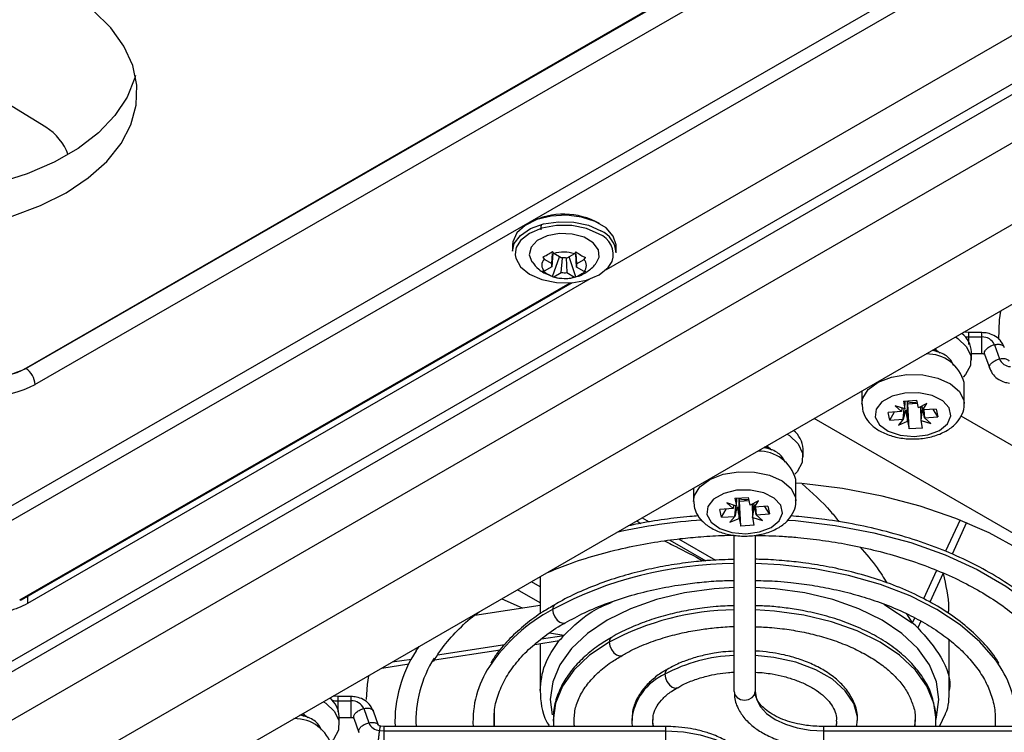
# Model space of a CAD drawing. Header units: millimetres. Extents: x -203 to 471, y -207 to 525.
# Tile 27 of 106: x 365 to 403, y -188 to -161. Entities that reach past the tile are written whole.
import ezdxf

# ---------------------------------------------------------------- set-up
doc = ezdxf.new("R2010")
doc.units = ezdxf.units.MM

msp = doc.modelspace()

# ---------------------------------------------------------------- linework, layer by layer
at = {"color": 7, "linetype": 'Continuous', "lineweight": 25}
for p, q in [((440.132, -142.469), (362.066, -187.536)), ((362.069, -187.13), (439.782, -142.267)), ((363.923, -180.118), (428.16, -143.108)), ((441.727, -143.39), (360.471, -190.298)), ((364.226, -180.504), (428.463, -143.494)), ((365.696, -174.183), (418.717, -143.635)), ((365.716, -174.165), (418.687, -143.586)), ((366.042, -174.8), (419.064, -144.251)), ((444.425, -144.947), (363.077, -191.909)), ((367.63, -192.324), (445.174, -147.558)), ((410.103, -157.549), (387.809, -170.419)), ((366.459, -164.979), (356.222, -158.774)), ((384.246, -169.469), (384.243, -169.711)), ((388.192, -169.772), (388.196, -169.529)), ((385.737, -170.18), (385.773, -169.803)), ((385.781, -169.804), (385.737, -170.307)), ((385.764, -170.68), (386.034, -169.93)), ((386.102, -169.97), (385.816, -169.799)), ((386.102, -170.525), (386.148, -169.978)), ((386.287, -169.967), (386.318, -170.527)), ((386.604, -169.807), (386.318, -169.972)), ((386.657, -170.689), (386.402, -169.924)), ((386.682, -170.317), (386.654, -169.812)), ((386.659, -169.812), (386.682, -170.19)), ((385.452, -170.01), (385.737, -170.18)), ((385.737, -170.307), (385.452, -170.472)), ((386.682, -170.19), (386.968, -170.025)), ((386.968, -170.487), (386.682, -170.317)), ((385.437, -170.536), (385.751, -170.666)), ((385.816, -170.69), (386.102, -170.525)), ((386.318, -170.527), (386.603, -170.697)), ((365.459, -183.006), (386.439, -170.918)), ((365.523, -183.013), (386.527, -170.912)), ((387.205, -170.768), (365.762, -183.147)), ((401.637, -172.816), (401.451, -172.799)), ((402.133, -172.817), (401.637, -172.817)), ((401.637, -172.983), (402.133, -172.983)), ((402.613, -173.278), (402.804, -173.821)), ((400.524, -173.583), (400.353, -173.433)), ((401.733, -173.862), (401.733, -173.548)), ((401.733, -173.612), (402.133, -173.612)), ((402.239, -173.64), (402.43, -174.183)), ((365.696, -174.177), (365.696, -174.183)), ((401.458, -175.536), (401.458, -174.72)), ((397.558, -175.047), (397.558, -175.536)), ((397.57, -175.552), (397.58, -175.741)), ((399.202, -175.726), (398.826, -175.609)), ((398.826, -175.609), (399.067, -175.826)), ((399.14, -175.433), (399.651, -175.397)), ((399.14, -175.433), (399.202, -175.726)), ((399.202, -175.726), (399.206, -175.456)), ((399.312, -175.535), (399.293, -175.448)), ((399.312, -175.535), (399.675, -175.51)), ((399.365, -176.492), (399.312, -175.535)), ((399.714, -175.69), (399.651, -175.397)), ((400.03, -175.525), (399.714, -175.69)), ((399.886, -175.768), (400.03, -175.525)), ((399.067, -175.826), (398.559, -175.862)), ((398.621, -176.157), (398.559, -175.862)), ((398.621, -176.157), (398.803, -175.844)), ((399.13, -176.121), (399.171, -175.716)), ((399.814, -176.163), (399.807, -175.641)), ((400.395, -175.732), (399.886, -175.768)), ((399.918, -175.766), (399.949, -176.063)), ((400.457, -176.027), (400.275, -175.741)), ((400.395, -175.732), (400.457, -176.027)), ((401.333, -175.996), (414.908, -183.833)), ((413.083, -186.103), (395.745, -176.094)), ((398.621, -176.157), (399.13, -176.121)), ((399.13, -176.121), (398.949, -176.348)), ((398.949, -176.348), (399.302, -176.199)), ((399.302, -176.199), (399.365, -176.492)), ((399.876, -176.456), (399.814, -176.163)), ((399.814, -176.163), (400.19, -176.279)), ((399.949, -176.063), (400.457, -176.027)), ((400.19, -176.279), (399.949, -176.063)), ((399.876, -176.456), (399.365, -176.492)), ((393.936, -177.138), (394.072, -177.249)), ((395.316, -177.567), (395.316, -177.252)), ((395.041, -179.241), (395.041, -178.424)), ((391.141, -178.751), (391.141, -179.241)), ((391.153, -179.257), (391.163, -179.446)), ((392.785, -179.431), (392.409, -179.314)), ((392.409, -179.314), (392.65, -179.53)), ((392.723, -179.137), (393.234, -179.101)), ((392.723, -179.137), (392.785, -179.431)), ((392.785, -179.431), (392.789, -179.161)), ((392.895, -179.24), (392.876, -179.152)), ((392.895, -179.24), (393.258, -179.214)), ((392.948, -180.197), (392.895, -179.24)), ((393.297, -179.395), (393.234, -179.101)), ((393.613, -179.229), (393.297, -179.395)), ((393.397, -179.867), (393.39, -179.345)), ((393.469, -179.472), (393.613, -179.229)), ((392.65, -179.53), (392.142, -179.566)), ((392.204, -179.861), (392.142, -179.566)), ((392.204, -179.861), (392.386, -179.549)), ((392.713, -179.825), (392.754, -179.421)), ((393.978, -179.437), (393.469, -179.472)), ((393.501, -179.47), (393.532, -179.768)), ((393.532, -179.768), (394.04, -179.732)), ((394.04, -179.732), (393.858, -179.445)), ((393.978, -179.437), (394.04, -179.732)), ((388.977, -180), (389.134, -180.091)), ((389.18, -179.883), (389.451, -180.039)), ((392.204, -179.861), (392.713, -179.825)), ((392.713, -179.825), (392.532, -180.052)), ((392.532, -180.052), (392.885, -179.903)), ((392.885, -179.903), (392.948, -180.197)), ((393.459, -180.161), (393.397, -179.867)), ((393.397, -179.867), (393.773, -179.984)), ((393.773, -179.984), (393.532, -179.768)), ((401.303, -179.963), (400.75, -181.154)), ((401.552, -180.065), (400.995, -181.265)), ((393.459, -180.161), (392.948, -180.197)), ((390.241, -180.73), (391.608, -181.519)), ((390.569, -180.685), (391.974, -181.496)), ((392.691, -186.508), (392.691, -180.54)), ((393.491, -180.542), (393.491, -186.508)), ((400.409, -181.888), (399.909, -182.966)), ((400.659, -181.99), (400.146, -183.094)), ((385.294, -182.511), (384.961, -182.319)), ((385.294, -182.127), (385.294, -183.546)), ((385.294, -183.123), (384.431, -182.625)), ((365.758, -182.877), (365.762, -183.147)), ((383.832, -182.97), (384.615, -183.312)), ((382.805, -183.592), (385.294, -183.207)), ((398.392, -183.17), (399.48, -183.889)), ((399.257, -183.54), (399.48, -183.889)), ((399.572, -183.693), (399.48, -183.889)), ((399.809, -183.821), (399.692, -184.073)), ((385.094, -184.709), (386.026, -184.565)), ((385.345, -184.499), (386.196, -184.367)), ((386.196, -184.367), (385.651, -184.275)), ((400.888, -186.469), (400.888, -184.536)), ((380.57, -184.959), (380.681, -184.789)), ((381.27, -185.301), (383.775, -184.913)), ((381.39, -185.111), (383.946, -184.715)), ((385.294, -184.678), (385.294, -186.469)), ((379.662, -185.378), (380.388, -185.266)), ((379.256, -185.612), (380.29, -185.452)), ((377.595, -186.695), (377.41, -186.678)), ((378.091, -186.696), (377.595, -186.696)), ((377.595, -186.862), (378.091, -186.862)), ((378.572, -187.157), (378.763, -187.7)), ((379.137, -187.801), (378.946, -187.258)), ((376.429, -187.492), (376.258, -187.343)), ((377.638, -187.772), (377.638, -187.457)), ((377.638, -187.49), (378.091, -187.49)), ((378.197, -187.519), (378.388, -188.062)), ((383.551, -187.84), (383.552, -187.354)), ((385.806, -187.643), (385.805, -187.84)), ((397.367, -187.84), (397.382, -187.605)), ((399.59, -187.496), (399.562, -187.84)), ((399.59, -187.48), (399.58, -187.84)), ((400.373, -187.84), (400.376, -187.563)), ((400.52, -187.84), (400.749, -187.353)), ((379.18, -187.993), (379.341, -188.009)), ((379.342, -187.84), (379.221, -187.828)), ((390.091, -187.84), (379.341, -187.84)), ((379.341, -187.84), (379.341, -188.009)), ((379.341, -188.009), (379.341, -188.64)), ((379.341, -188.009), (390.091, -188.009)), ((390.091, -188.009), (390.091, -187.84)), ((390.091, -188.64), (390.091, -188.009)), ((406.841, -187.84), (396.091, -187.84)), ((396.091, -187.84), (396.091, -188.009)), ((396.091, -188.009), (406.841, -188.009)), ((396.091, -188.009), (396.091, -188.64))]:
    msp.add_line(p, q, dxfattribs=at)
at = {"color": 7, "linetype": 'Continuous', "lineweight": 25, "flags": 128}
for points in [[(367.227, -167.483), (368.074, -166.92), (368.777, -166.291), (369.322, -165.61), (369.699, -164.889), (369.901, -164.142), (369.924, -163.384), (369.767, -162.631), (369.433, -161.895), (368.929, -161.192), (368.264, -160.536), (367.452, -159.939), (366.509, -159.412), (365.452, -158.967)], [(369.868, -163.008), (369.844, -163.101), (369.554, -163.837), (369.091, -164.54), (368.466, -165.196), (367.689, -165.794), (366.777, -166.321), (365.746, -166.767), (364.617, -167.123), (363.413, -167.382), (362.155, -167.54), (360.87, -167.593), (359.581, -167.541), (358.314, -167.383), (357.094, -167.124), (355.945, -166.769), (354.888, -166.323), (353.944, -165.797), (353.132, -165.2), (352.468, -164.543), (351.963, -163.841), (351.63, -163.105), (351.528, -162.728)], [(365.171, -168.373), (366.253, -167.971), (367.227, -167.483)], [(388.196, -169.529), (388.195, -169.475), (388.085, -169.134), (387.81, -168.826), (387.394, -168.577), (386.874, -168.41), (386.295, -168.34), (385.71, -168.373), (385.171, -168.506), (384.724, -168.727), (384.411, -169.017), (384.259, -169.349), (384.246, -169.469)], [(384.243, -169.711), (384.31, -169.422), (384.545, -169.108), (384.93, -168.849), (385.428, -168.67), (385.997, -168.587), (386.585, -168.606), (387.14, -168.725), (387.614, -168.935)], [(387.542, -169.057), (387.068, -168.85), (386.51, -168.738), (385.923, -168.732), (385.365, -168.833), (384.891, -169.031), (384.546, -169.306), (384.382, -169.576)], [(387.444, -170.146), (387.541, -169.944), (387.518, -169.656), (387.32, -169.39), (386.972, -169.182), (386.523, -169.061), (386.032, -169.043), (385.566, -169.13), (385.187, -169.31), (384.948, -169.56), (384.88, -169.845), (384.983, -170.115)], [(384.382, -169.576), (384.365, -169.632), (384.344, -169.856)], [(384.344, -169.856), (384.365, -169.976), (384.546, -170.306), (384.89, -170.588), (385.365, -170.795), (385.923, -170.907), (386.509, -170.913), (387.067, -170.812), (387.542, -170.615), (387.887, -170.339), (388.038, -170.101)], [(402.846, -171.994), (402.795, -172.327), (402.764, -173.082)], [(401.131, -172.984), (401.22, -173.042), (401.551, -173.354), (401.717, -173.706), (401.703, -174.072), (401.512, -174.42), (401.425, -174.514)], [(401.498, -172.973), (401.551, -172.979), (401.637, -172.983)], [(397.558, -175.547), (397.594, -175.321), (397.803, -174.99), (398.179, -174.712), (398.685, -174.516), (399.271, -174.419), (399.881, -174.431), (400.454, -174.552), (400.935, -174.769), (401.276, -175.061), (401.444, -175.4), (401.458, -175.524)], [(398.069, -176.046), (398.229, -176.339), (398.563, -176.579), (399.024, -176.733), (399.55, -176.781), (400.071, -176.716), (400.516, -176.546), (400.824, -176.296), (400.955, -175.997), (400.89, -175.692), (400.639, -175.421), (400.235, -175.22), (399.733, -175.117), (399.2, -175.126), (398.709, -175.246), (398.326, -175.46), (398.102, -175.739), (398.069, -176.046)], [(394.714, -176.688), (394.803, -176.746), (395.134, -177.058), (395.3, -177.411), (395.286, -177.776), (395.095, -178.125), (395.008, -178.219)], [(391.141, -179.252), (391.177, -179.025), (391.386, -178.694), (391.762, -178.417), (392.268, -178.22), (392.854, -178.123), (393.464, -178.136), (394.037, -178.256), (394.518, -178.473), (394.859, -178.765), (395.027, -179.104), (395.041, -179.228)], [(407.513, -186.968), (407.515, -186.924), (407.449, -186.008), (407.209, -185.101), (406.798, -184.214), (406.22, -183.36), (405.483, -182.547), (404.595, -181.786), (403.568, -181.086), (402.414, -180.455), (401.146, -179.902), (399.781, -179.432), (398.335, -179.052), (396.824, -178.766), (395.269, -178.578), (395.041, -178.559)], [(391.652, -179.75), (391.812, -180.044), (392.146, -180.284), (392.607, -180.438), (393.133, -180.486), (393.654, -180.42), (394.099, -180.251), (394.407, -180), (394.538, -179.702), (394.473, -179.396), (394.222, -179.125), (393.818, -178.925), (393.316, -178.822), (392.783, -178.831), (392.292, -178.95), (391.909, -179.164), (391.685, -179.443), (391.652, -179.75)], [(394.737, -179.965), (395.023, -179.988), (396.542, -180.169), (398.013, -180.45), (399.419, -180.828), (400.738, -181.298), (401.954, -181.853), (403.051, -182.486), (404.012, -183.188), (404.826, -183.95), (405.482, -184.761), (405.627, -184.982)], [(402.83, -185.568), (402.66, -185.315), (402.061, -184.613), (401.308, -183.963), (400.415, -183.375), (399.396, -182.859), (398.27, -182.425), (397.055, -182.079), (395.772, -181.827), (394.443, -181.675), (393.491, -181.628)], [(392.691, -182.54), (391.932, -182.586), (390.802, -182.743), (389.728, -182.999), (388.737, -183.35), (387.853, -183.786), (387.098, -184.296), (386.491, -184.868), (386.046, -185.488), (385.775, -186.141), (385.684, -186.809), (385.752, -187.391)], [(400.383, -187.562), (400.407, -187.478), (400.498, -186.809), (400.407, -186.141), (400.136, -185.488), (399.691, -184.868), (399.084, -184.296), (398.329, -183.786), (397.445, -183.35), (396.454, -182.999), (395.38, -182.743), (394.25, -182.586), (393.491, -182.54)], [(385.855, -183.189), (385.85, -183.192), (385.789, -183.262), (385.767, -183.375)], [(385.767, -183.375), (385.789, -183.512), (385.85, -183.654), (385.942, -183.778), (386.05, -183.865), (386.158, -183.903), (386.25, -183.885), (386.252, -183.883)], [(400.393, -187.567), (400.304, -186.944), (400.036, -186.3), (399.598, -185.689), (398.999, -185.125), (398.255, -184.622), (397.383, -184.192), (396.406, -183.847), (395.348, -183.594), (394.233, -183.439), (393.491, -183.394)], [(387.927, -184.622), (387.183, -185.125), (386.584, -185.689), (386.146, -186.3), (385.878, -186.944), (385.788, -187.603), (385.789, -187.639)], [(388.013, -184.437), (388.01, -184.439), (387.949, -184.51), (387.927, -184.622)], [(387.927, -184.622), (387.949, -184.759), (388.01, -184.901), (388.102, -185.025), (388.21, -185.112), (388.318, -185.15), (388.41, -185.132), (388.416, -185.128)], [(397.396, -187.606), (397.39, -187.473), (397.249, -186.96), (396.927, -186.475), (396.437, -186.039), (395.8, -185.672), (395.045, -185.389), (394.205, -185.202), (393.491, -185.129)], [(390.134, -185.66), (390.13, -185.663), (390.068, -185.733), (390.047, -185.846)], [(378.752, -185.903), (378.7, -186.236), (378.666, -186.809)], [(390.047, -185.846), (390.068, -185.983), (390.13, -186.124), (390.221, -186.248), (390.33, -186.336), (390.438, -186.373), (390.53, -186.355), (390.535, -186.352)], [(392.691, -186.508), (392.721, -186.633), (392.808, -186.739), (392.938, -186.81), (393.091, -186.835), (393.244, -186.81), (393.374, -186.739), (393.461, -186.633), (393.491, -186.508)], [(393.491, -186.508), (393.541, -186.801), (393.689, -187.083), (393.929, -187.342), (394.253, -187.57), (394.647, -187.756), (395.096, -187.895), (395.584, -187.981), (396.091, -188.009)], [(377.037, -186.893), (377.125, -186.951), (377.456, -187.263), (377.622, -187.616), (377.608, -187.982), (377.417, -188.33), (377.331, -188.424)], [(383.542, -187.84), (383.539, -187.791), (383.545, -187.331)], [(389.61, -187.84), (389.608, -187.83), (389.586, -187.574)], [(396.596, -187.632), (396.574, -187.83), (396.572, -187.84)], [(386.601, -187.84), (386.594, -187.758), (386.592, -187.726)], [(390.091, -188.009), (390.754, -188.047), (391.392, -188.159), (391.98, -188.34), (392.495, -188.584), (392.918, -188.882), (393.232, -189.221), (393.426, -189.589), (393.491, -189.972)]]:
    msp.add_lwpolyline(points, dxfattribs=at)
at = {"color": 7, "linetype": 'Continuous', "lineweight": 25}
for centre, radius, start, end in [((365.306, -166.781), 2.139, 20.5051, 57.3855), ((386.197, -171.061), 2.761, 60.4766, 117.7761), ((387.245, -169.838), 0.836, 341.6788, 69.1485), ((387.201, -169.839), 0.994, 3.8903, 65.4302), ((386.196, -171.138), 1.392, 72.9933, 105.857), ((386.202, -170.781), 0.817, 81.8127, 97.0376), ((385.687, -170.241), 0.33, 135.4885, 224.4966), ((385.897, -170.244), 0.172, 158.2734, 201.7117), ((386.523, -170.253), 0.172, 338.2734, 21.7117), ((386.732, -170.256), 0.33, 315.4885, 44.4966), ((386.223, -169.359), 1.392, 252.9933, 285.857), ((386.218, -169.716), 0.817, 261.8127, 277.0376), ((400.788, -173.591), 0.946, 2.5872, 51.9591), ((402.159, -173.478), 0.496, 23.7275, 93.0846), ((400.042, -175.097), 1.466, 14.9165, 91.2822), ((403.247, -173.633), 0.482, 203.0711, 266.8927), ((364.369, -171.684), 2.829, 268.2208, 297.9662), ((364.389, -171.669), 2.827, 268.2494, 298.0099), ((365.274, -174.827), 0.769, 2.0152, 56.7658), ((364.384, -171.676), 3.537, 268.2208, 297.9662), ((399.509, -174.78), 0.701, 252.1295, 282.9389), ((394.371, -177.295), 0.946, 2.5872, 51.9591), ((393.625, -178.801), 1.466, 14.9165, 91.2822), ((393.092, -178.485), 0.701, 252.1295, 282.9389), ((392.959, -201.507), 21.595, 93.9874, 102.683), ((392.74, -196.42), 14.791, 90.1915, 118.1279), ((365.497, -182.956), 0.0626, 232.7169, 294.5269), ((388.913, -189.268), 6.68, 118.0952, 146.2117), ((392.814, -193.722), 10.329, 90.6827, 118.237), ((384.668, -187.657), 4.907, 146.6364, 182.1395), ((385.143, -187.649), 4.582, 148.1475, 182.3925), ((392.933, -191.255), 6.131, 92.266, 118.0843), ((386.49, -187.628), 3.754, 146.4447, 183.24), ((399.696, -187.628), 3.751, 356.7519, 33.3081), ((390.919, -187.803), 2.142, 114.017, 174.5848), ((376.693, -187.5), 0.946, 2.5872, 51.9591), ((377.592, -185.873), 0.988, 256.3008, 270.1575), ((378.118, -187.357), 0.496, 23.7275, 93.0846), ((375.947, -189.006), 1.466, 14.9165, 91.2822), ((379.206, -187.511), 0.482, 203.0711, 266.8927)]:
    msp.add_arc(centre, radius, start, end, dxfattribs=at)
for centre, major_axis, ratio, start_param, end_param in [((399.637, -175.534), (-0.407, 1.687), 0.109622, 4.546646, 4.636179), ((399.394, -175.551), (0.355, 1.739), 0.151781, 1.682895, 1.760474), ((399.38, -175.644), (0.446, 1.544), 0.071485, 1.663948, 1.905015), ((399.59, -175.669), (-0.25, 1.835), 0.199314, 1.591238, 1.836421), ((399.44, -175.857), (0.207, 1.915), 0.21181, 4.574826, 4.810285), ((399.622, -175.466), (-0.412, 1.461), 0.111349, 4.260234, 4.51102), ((393.22, -179.238), (-0.407, 1.687), 0.109622, 4.546646, 4.636179), ((392.977, -179.255), (0.355, 1.739), 0.151781, 1.682895, 1.760474), ((392.963, -179.349), (0.446, 1.544), 0.071485, 1.663948, 1.905015), ((393.173, -179.373), (-0.25, 1.835), 0.199314, 1.591238, 1.836421), ((393.023, -179.561), (0.207, 1.915), 0.21181, 4.574826, 4.810285), ((393.205, -179.17), (-0.412, 1.461), 0.111349, 4.260234, 4.51102)]:
    msp.add_ellipse(centre, major_axis=major_axis, ratio=ratio, start_param=start_param, end_param=end_param, dxfattribs=at)
for points, knots in [([(385.359, -168.688), (385.35, -168.703), (385.313, -168.772), (385.316, -168.846), (385.318, -168.903)], [0, 0, 0, 0, 0.2272965, 1, 1, 1, 1]), ([(384.991, -170.122), (385.07, -170.22), (385.198, -170.38), (385.37, -170.492), (385.437, -170.536)], [0, 0, 0, 0, 0.608316, 1, 1, 1, 1]), ([(386.679, -170.673), (386.704, -170.669), (386.87, -170.643), (387.131, -170.463), (387.368, -170.282), (387.438, -170.151), (387.441, -170.147)], [0, 0, 0, 0, 0.0806577, 0.5295315, 0.9823983, 1, 1, 1, 1]), ([(385.751, -170.666), (385.78, -170.68), (385.925, -170.745), (386.087, -170.747), (386.215, -170.748)], [0, 0, 0, 0, 0.205529, 1, 1, 1, 1]), ([(386.215, -170.748), (386.226, -170.75), (386.382, -170.77), (386.536, -170.72), (386.679, -170.673)], [0, 0, 0, 0, 0.067336, 1, 1, 1, 1]), ([(401.637, -172.983), (401.637, -172.932), (401.637, -172.884), (401.637, -172.823), (401.637, -172.81), (401.637, -172.818)], [0, 0, 0, 0, 0.5, 0.5, 1, 1, 1, 1]), ([(401.637, -173.271), (401.637, -173.247), (401.637, -173.196), (401.637, -173.094), (401.637, -173.027), (401.637, -172.983)], [0, 0, 0, 0, 0.243663, 0.508583, 1, 1, 1, 1]), ([(402.133, -172.983), (402.133, -172.932), (402.133, -172.884), (402.133, -172.823), (402.133, -172.81), (402.133, -172.818)], [0, 0, 0, 0, 0.5, 0.5, 1, 1, 1, 1]), ([(402.988, -173.378), (402.941, -173.283), (402.851, -173.101), (402.607, -172.923), (402.361, -172.83), (402.203, -172.82), (402.133, -172.816)], [0, 0, 0, 0, 0.300525, 0.576468, 0.811155, 1, 1, 1, 1]), ([(402.133, -173.611), (402.133, -173.611), (402.133, -173.613), (402.133, -173.597), (402.133, -173.546), (402.133, -173.452), (402.133, -173.359), (402.133, -173.28), (402.133, -173.198), (402.133, -173.094), (402.133, -173.027), (402.133, -172.983)], [0, 0, 0, 0, 0.01223, 0.105417, 0.278771, 0.452125, 0.545312, 0.640333, 0.735197, 0.827949, 1, 1, 1, 1]), ([(402.245, -173.638), (402.239, -173.625), (402.222, -173.587), (402.247, -173.521), (402.292, -173.457), (402.342, -173.409), (402.403, -173.364), (402.491, -173.315), (402.565, -173.293), (402.613, -173.278)], [0, 0, 0, 0, 0.107492, 0.322014, 0.437332, 0.554919, 0.672311, 0.787089, 1, 1, 1, 1]), ([(402.613, -173.278), (402.661, -173.27), (402.735, -173.258), (402.824, -173.266), (402.885, -173.281), (402.934, -173.307), (402.972, -173.339), (402.978, -173.367), (402.981, -173.381)], [0, 0, 0, 0, 0.270265, 0.415963, 0.564978, 0.714241, 0.860622, 1, 1, 1, 1]), ([(401.058, -174.066), (401.016, -173.98), (400.923, -173.785), (400.604, -173.579), (400.324, -173.52), (400.235, -173.501)], [0, 0, 0, 0, 0.353316, 0.794757, 1, 1, 1, 1]), ([(400.546, -173.597), (400.511, -173.572), (400.439, -173.518), (400.322, -173.498), (400.26, -173.487)], [0, 0, 0, 0, 0.4724, 1, 1, 1, 1]), ([(402.133, -173.612), (402.14, -173.612), (402.155, -173.612), (402.184, -173.617), (402.216, -173.627), (402.236, -173.64), (402.237, -173.64), (402.237, -173.64)], [0, 0, 0, 0, 0.094538, 0.202617, 0.455996, 0.75236, 1, 1, 1, 1]), ([(402.436, -174.181), (402.43, -174.168), (402.413, -174.13), (402.438, -174.064), (402.483, -174), (402.533, -173.951), (402.593, -173.907), (402.682, -173.858), (402.756, -173.836), (402.804, -173.821)], [0, 0, 0, 0, 0.10788, 0.322309, 0.437576, 0.555112, 0.672453, 0.787182, 1, 1, 1, 1]), ([(402.804, -173.821), (402.852, -173.813), (402.926, -173.801), (403.015, -173.809), (403.076, -173.824), (403.124, -173.85), (403.159, -173.877), (403.165, -173.899), (403.167, -173.908)], [0, 0, 0, 0, 0.286885, 0.441544, 0.599723, 0.758165, 0.913549, 1, 1, 1, 1]), ([(402.43, -174.183), (402.471, -174.27), (402.55, -174.436), (402.761, -174.607), (402.975, -174.707), (403.117, -174.73), (403.18, -174.74)], [0, 0, 0, 0, 0.301459, 0.575919, 0.809956, 1, 1, 1, 1]), ([(397.58, -175.741), (397.607, -175.833), (397.672, -176.048), (397.903, -176.338), (398.255, -176.596), (398.713, -176.782), (399.249, -176.879), (399.812, -176.875), (400.356, -176.767), (400.821, -176.563), (401.177, -176.28), (401.388, -175.942), (401.48, -175.669), (401.453, -175.532), (401.45, -175.518)], [0, 0, 0, 0, 0.061957, 0.146046, 0.234793, 0.331004, 0.42996, 0.528922, 0.628801, 0.730855, 0.823602, 0.908973, 0.990731, 1, 1, 1, 1]), ([(394.641, -177.771), (394.599, -177.684), (394.506, -177.489), (394.19, -177.285), (393.915, -177.226), (393.83, -177.208)], [0, 0, 0, 0, 0.356601, 0.802147, 1, 1, 1, 1]), ([(394.129, -177.301), (394.094, -177.276), (394.022, -177.223), (393.905, -177.202), (393.843, -177.191)], [0, 0, 0, 0, 0.4724004, 1, 1, 1, 1]), ([(395.281, -178.579), (395.66, -178.919), (396.16, -179.368), (396.592, -179.906), (396.697, -180.037)], [0, 0, 0, 0, 0.756916, 1, 1, 1, 1]), ([(391.163, -179.446), (391.19, -179.537), (391.255, -179.752), (391.486, -180.043), (391.838, -180.3), (392.296, -180.486), (392.832, -180.584), (393.395, -180.58), (393.939, -180.472), (394.404, -180.267), (394.76, -179.985), (394.971, -179.646), (395.063, -179.373), (395.036, -179.236), (395.033, -179.222)], [0, 0, 0, 0, 0.061957, 0.146046, 0.234793, 0.331004, 0.42996, 0.528922, 0.628801, 0.730855, 0.823602, 0.908973, 0.990731, 1, 1, 1, 1]), ([(391.33, -179.807), (391.222, -179.816), (390.785, -179.848), (390.019, -179.942), (389.231, -180.061), (388.781, -180.16), (388.65, -180.189)], [0, 0, 0, 0, 0.118304, 0.477754, 0.8487, 1, 1, 1, 1]), ([(405.589, -184.849), (405.421, -184.603), (405.084, -184.109), (404.422, -183.415), (403.654, -182.763), (402.781, -182.165), (401.817, -181.625), (400.775, -181.148), (399.669, -180.739), (398.523, -180.401), (397.347, -180.133), (396.26, -179.954), (395.422, -179.851), (394.987, -179.819), (394.847, -179.809)], [0, 0, 0, 0, 0.0919221, 0.1851194, 0.2781201, 0.370832, 0.4631346, 0.554885, 0.6458029, 0.7352872, 0.8218761, 0.9084812, 0.9706271, 1, 1, 1, 1]), ([(385.545, -181.982), (385.811, -181.87), (386.413, -181.617), (387.427, -181.296), (388.533, -181.014), (389.606, -180.81), (390.564, -180.677), (391.457, -180.594), (392.144, -180.551), (392.57, -180.546), (392.691, -180.544)], [0, 0, 0, 0, 0.128877, 0.291565, 0.450556, 0.600541, 0.731232, 0.833994, 0.953031, 1, 1, 1, 1]), ([(390.03, -180.759), (390.171, -180.83), (390.611, -181.049), (391.157, -181.333), (391.528, -181.526)], [0, 0, 0, 0, 0.321385, 1, 1, 1, 1]), ([(393.491, -180.55), (393.84, -180.557), (394.384, -180.568), (395.24, -180.639), (396.071, -180.734), (397.039, -180.892), (398.023, -181.103), (399.01, -181.372), (399.975, -181.698), (400.9, -182.077), (401.769, -182.507), (402.57, -182.983), (403.294, -183.502), (403.933, -184.058), (404.477, -184.647), (404.903, -185.222), (405.095, -185.605), (405.18, -185.775)], [0, 0, 0, 0, 0.065325, 0.10165, 0.161754, 0.223743, 0.289793, 0.358195, 0.428258, 0.499445, 0.571402, 0.643912, 0.716884, 0.790345, 0.864464, 0.939608, 1, 1, 1, 1]), ([(397.489, -180.998), (397.715, -181.253), (398.095, -181.682), (398.387, -182.167), (398.506, -182.363)], [0, 0, 0, 0, 0.595507, 1, 1, 1, 1]), ([(392.691, -181.47), (392.388, -181.476), (391.908, -181.487), (391.147, -181.559), (390.398, -181.656), (389.529, -181.817), (388.651, -182.032), (387.776, -182.305), (386.934, -182.638), (386.288, -182.937), (385.953, -183.14), (385.859, -183.197)], [0, 0, 0, 0, 0.119477, 0.188851, 0.303549, 0.421738, 0.5476, 0.677886, 0.811334, 0.946991, 1, 1, 1, 1]), ([(402.782, -185.438), (402.755, -185.387), (402.603, -185.11), (402.202, -184.64), (401.585, -184.041), (400.853, -183.496), (400.032, -183.008), (399.134, -182.583), (398.178, -182.225), (397.195, -181.941), (396.239, -181.733), (395.379, -181.598), (394.571, -181.512), (393.961, -181.469), (393.587, -181.464), (393.491, -181.462)], [0, 0, 0, 0, 0.0214537, 0.1184802, 0.2152744, 0.3116483, 0.4074216, 0.5023601, 0.5960134, 0.687283, 0.7730424, 0.8481159, 0.9074174, 0.9761997, 1, 1, 1, 1]), ([(400.653, -182.003), (400.758, -182.446), (400.878, -182.949), (400.854, -183.455), (400.851, -183.516)], [0, 0, 0, 0, 0.879888, 1, 1, 1, 1]), ([(386.253, -183.887), (386.492, -183.756), (386.99, -183.481), (387.845, -183.13), (388.767, -182.828), (389.712, -182.594), (390.579, -182.437), (391.372, -182.339), (392.047, -182.279), (392.492, -182.27), (392.691, -182.266)], [0, 0, 0, 0, 0.138551, 0.289385, 0.437742, 0.580398, 0.716873, 0.815088, 0.917342, 1, 1, 1, 1]), ([(393.491, -182.27), (393.778, -182.276), (394.234, -182.286), (394.96, -182.356), (395.678, -182.449), (396.509, -182.605), (397.345, -182.811), (398.172, -183.072), (398.966, -183.386), (399.71, -183.747), (400.39, -184.153), (400.994, -184.598), (401.516, -185.078), (401.949, -185.587), (402.288, -186.125), (402.524, -186.694), (402.657, -187.272), (402.639, -187.662), (402.63, -187.852)], [0, 0, 0, 0, 0.056374, 0.089685, 0.144721, 0.201375, 0.261618, 0.323861, 0.387466, 0.451956, 0.517052, 0.582641, 0.64878, 0.715733, 0.784077, 0.854801, 0.929424, 1, 1, 1, 1]), ([(365.762, -183.147), (365.644, -183.215), (365.517, -183.275), (365.244, -183.379), (365.099, -183.424), (364.791, -183.496), (364.633, -183.522), (364.391, -183.548), (364.309, -183.554), (364.144, -183.563), (364.061, -183.564), (363.812, -183.562), (363.648, -183.551), (363.324, -183.51), (363.163, -183.48), (362.859, -183.403), (362.714, -183.356), (362.437, -183.245), (362.308, -183.181), (362.19, -183.111)], [0, 0, 0, 0, 0.125, 0.125, 0.25, 0.25, 0.375, 0.375, 0.4375, 0.4375, 0.5, 0.5, 0.625, 0.625, 0.75, 0.75, 0.875, 0.875, 1, 1, 1, 1]), ([(386.196, -184.367), (386.563, -184.004), (387.084, -183.488), (387.913, -183.142), (388.159, -183.04)], [0, 0, 0, 0, 0.7029984, 1, 1, 1, 1]), ([(381.232, -185.362), (381.32, -185.214), (381.542, -184.841), (382.047, -184.268), (382.542, -183.781), (382.888, -183.528), (382.973, -183.467)], [0, 0, 0, 0, 0.219974, 0.557305, 0.892276, 1, 1, 1, 1]), ([(385.859, -183.197), (385.705, -183.285), (385.297, -183.518), (384.72, -183.948), (384.131, -184.48), (383.689, -184.974), (383.487, -185.301), (383.412, -185.423)], [0, 0, 0, 0, 0.143305, 0.37899, 0.616741, 0.856773, 1, 1, 1, 1]), ([(392.691, -183.236), (392.46, -183.242), (392.081, -183.252), (391.47, -183.322), (390.851, -183.418), (390.141, -183.578), (389.434, -183.788), (388.751, -184.058), (388.273, -184.278), (388.048, -184.421), (388.015, -184.442)], [0, 0, 0, 0, 0.132975, 0.217743, 0.357608, 0.50133, 0.654, 0.811636, 0.972785, 1, 1, 1, 1]), ([(400.292, -186.949), (400.271, -186.845), (400.209, -186.536), (399.948, -186.048), (399.541, -185.499), (399.015, -184.999), (398.394, -184.554), (397.692, -184.17), (396.934, -183.852), (396.133, -183.599), (395.375, -183.426), (394.676, -183.317), (394.073, -183.249), (393.677, -183.238), (393.491, -183.234)], [0, 0, 0, 0, 0.050019, 0.14866, 0.247475, 0.345807, 0.443235, 0.53935, 0.633547, 0.724132, 0.81423, 0.879587, 0.943644, 1, 1, 1, 1]), ([(383.552, -187.354), (383.552, -187.328), (383.549, -187.09), (383.676, -186.649), (383.935, -186.039), (384.33, -185.457), (384.834, -184.904), (385.457, -184.393), (385.936, -184.052), (386.23, -183.899), (386.253, -183.887)], [0, 0, 0, 0, 0.021376, 0.190465, 0.354776, 0.515235, 0.673355, 0.83019, 0.986202, 1, 1, 1, 1]), ([(388.419, -185.136), (388.477, -185.1), (388.727, -184.943), (389.252, -184.712), (389.96, -184.458), (390.672, -184.272), (391.327, -184.149), (391.961, -184.07), (392.405, -184.032), (392.66, -184.027), (392.691, -184.027)], [0, 0, 0, 0, 0.054352, 0.235533, 0.412276, 0.577342, 0.722359, 0.840902, 0.98101, 1, 1, 1, 1]), ([(393.491, -184.036), (393.702, -184.042), (394.053, -184.052), (394.621, -184.117), (395.203, -184.209), (395.866, -184.359), (396.519, -184.557), (397.147, -184.804), (397.728, -185.095), (398.248, -185.424), (398.694, -185.787), (399.059, -186.178), (399.341, -186.593), (399.517, -187.035), (399.603, -187.338), (399.59, -187.495), (399.59, -187.496)], [0, 0, 0, 0, 0.064842, 0.107592, 0.178033, 0.250266, 0.326767, 0.405455, 0.485543, 0.566524, 0.648278, 0.731076, 0.815797, 0.904281, 0.999812, 1, 1, 1, 1]), ([(399.692, -184.073), (400.014, -184.44), (400.668, -185.186), (400.969, -186.043), (400.888, -186.468), (400.887, -186.469)], [0, 0, 0, 0, 0.491284, 0.998034, 1, 1, 1, 1]), ([(385.295, -186.469), (385.327, -186.136), (385.39, -185.478), (385.816, -184.867), (386.026, -184.565)], [0, 0, 0, 0, 0.506506, 1, 1, 1, 1]), ([(388.015, -184.442), (387.847, -184.542), (387.474, -184.765), (386.984, -185.163), (386.538, -185.625), (386.181, -186.132), (385.93, -186.682), (385.793, -187.192), (385.803, -187.517), (385.806, -187.643)], [0, 0, 0, 0, 0.123412, 0.273311, 0.424976, 0.578788, 0.735731, 0.897823, 1, 1, 1, 1]), ([(392.691, -184.972), (392.547, -184.977), (392.291, -184.987), (391.863, -185.053), (391.403, -185.147), (390.892, -185.305), (390.462, -185.477), (390.227, -185.614), (390.137, -185.667)], [0, 0, 0, 0, 0.1509718, 0.2688158, 0.4624598, 0.6602405, 0.8694138, 1, 1, 1, 1]), ([(397.386, -187.539), (397.388, -187.515), (397.404, -187.312), (397.285, -186.946), (397.031, -186.48), (396.661, -186.08), (396.207, -185.74), (395.697, -185.466), (395.157, -185.257), (394.643, -185.115), (394.145, -185.023), (393.774, -184.974), (393.548, -184.966), (393.491, -184.965)], [0, 0, 0, 0, 0.017074, 0.147254, 0.266834, 0.385821, 0.501755, 0.612958, 0.716477, 0.814876, 0.888908, 0.972155, 1, 1, 1, 1]), ([(386.592, -187.71), (386.596, -187.534), (386.603, -187.194), (386.787, -186.697), (387.077, -186.229), (387.482, -185.791), (387.928, -185.422), (388.276, -185.22), (388.419, -185.136)], [0, 0, 0, 0, 0.195313, 0.376502, 0.549304, 0.717718, 0.884045, 1, 1, 1, 1]), ([(390.137, -185.667), (390.076, -185.7), (389.858, -185.818), (389.545, -186.067), (389.206, -186.415), (388.957, -186.814), (388.805, -187.216), (388.801, -187.485), (388.8, -187.601)], [0, 0, 0, 0, 0.072205, 0.259817, 0.450888, 0.645856, 0.846932, 1, 1, 1, 1]), ([(390.539, -186.359), (390.591, -186.327), (390.768, -186.217), (391.143, -186.065), (391.599, -185.924), (392.05, -185.832), (392.4, -185.779), (392.62, -185.771), (392.691, -185.768)], [0, 0, 0, 0, 0.098292, 0.330164, 0.561939, 0.733374, 0.91344, 1, 1, 1, 1]), ([(393.491, -185.772), (393.608, -185.777), (393.827, -185.786), (394.198, -185.844), (394.606, -185.93), (395.051, -186.069), (395.466, -186.245), (395.834, -186.457), (396.139, -186.695), (396.374, -186.953), (396.527, -187.225), (396.602, -187.448), (396.586, -187.584), (396.581, -187.626)], [0, 0, 0, 0, 0.066006, 0.123069, 0.216451, 0.311221, 0.410578, 0.511783, 0.614277, 0.718567, 0.826973, 0.945828, 1, 1, 1, 1]), ([(385.294, -186.474), (385.318, -186.882), (385.347, -187.36), (385.615, -187.779), (385.654, -187.84)], [0, 0, 0, 0, 0.852912, 1, 1, 1, 1]), ([(389.601, -187.58), (389.602, -187.509), (389.603, -187.339), (389.73, -187.066), (389.964, -186.77), (390.236, -186.531), (390.457, -186.405), (390.539, -186.359)], [0, 0, 0, 0, 0.174021, 0.421701, 0.649442, 0.871297, 1, 1, 1, 1]), ([(396.091, -187.84), (395.874, -187.832), (395.571, -187.821), (395.146, -187.748), (394.807, -187.665), (394.448, -187.534), (394.128, -187.372), (393.863, -187.184), (393.663, -186.98), (393.539, -186.768), (393.482, -186.615), (393.498, -186.526), (393.501, -186.508)], [0, 0, 0, 0, 0.151817, 0.212907, 0.312381, 0.412576, 0.51691, 0.622711, 0.730324, 0.842253, 0.966928, 1, 1, 1, 1]), ([(400.749, -187.353), (400.75, -187.35), (400.885, -187.064), (400.887, -186.762), (400.888, -186.464)], [0, 0, 0, 0, 0.010264, 1, 1, 1, 1]), ([(377.595, -186.862), (377.595, -186.811), (377.595, -186.763), (377.595, -186.702), (377.595, -186.689), (377.595, -186.697)], [0, 0, 0, 0, 0.5, 0.5, 1, 1, 1, 1]), ([(377.595, -187.297), (377.595, -187.277), (377.595, -187.234), (377.595, -187.159), (377.595, -187.077), (377.595, -186.973), (377.595, -186.906), (377.595, -186.862)], [0, 0, 0, 0, 0.145446, 0.324032, 0.502321, 0.676642, 1, 1, 1, 1]), ([(378.091, -186.862), (378.091, -186.811), (378.091, -186.763), (378.091, -186.702), (378.091, -186.689), (378.091, -186.697)], [0, 0, 0, 0, 0.5, 0.5, 1, 1, 1, 1]), ([(378.946, -187.257), (378.899, -187.162), (378.81, -186.98), (378.565, -186.802), (378.319, -186.709), (378.161, -186.699), (378.091, -186.695)], [0, 0, 0, 0, 0.300525, 0.576468, 0.811155, 1, 1, 1, 1]), ([(378.091, -187.49), (378.091, -187.49), (378.091, -187.492), (378.091, -187.476), (378.091, -187.425), (378.091, -187.331), (378.091, -187.238), (378.091, -187.159), (378.091, -187.077), (378.091, -186.973), (378.091, -186.906), (378.091, -186.862)], [0, 0, 0, 0, 0.01223, 0.105417, 0.278771, 0.452125, 0.545312, 0.640333, 0.735197, 0.827949, 1, 1, 1, 1]), ([(392.705, -186.54), (392.702, -186.581), (392.686, -186.788), (392.817, -187.14), (393.081, -187.547), (393.441, -187.878), (393.883, -188.158), (394.362, -188.364), (394.831, -188.5), (395.273, -188.585), (395.687, -188.633), (395.97, -188.638), (396.091, -188.64)], [0, 0, 0, 0, 0.033726, 0.171872, 0.296439, 0.418466, 0.53365, 0.660126, 0.755649, 0.835258, 0.929424, 1, 1, 1, 1]), ([(378.204, -187.517), (378.198, -187.504), (378.18, -187.466), (378.205, -187.4), (378.25, -187.336), (378.3, -187.287), (378.361, -187.243), (378.45, -187.194), (378.524, -187.172), (378.572, -187.157)], [0, 0, 0, 0, 0.107492, 0.322014, 0.437332, 0.554919, 0.672311, 0.787089, 1, 1, 1, 1]), ([(378.572, -187.157), (378.62, -187.149), (378.693, -187.137), (378.782, -187.145), (378.843, -187.16), (378.892, -187.186), (378.931, -187.217), (378.937, -187.246), (378.94, -187.26)], [0, 0, 0, 0, 0.270265, 0.415963, 0.564978, 0.714241, 0.860622, 1, 1, 1, 1]), ([(400.376, -187.563), (400.381, -187.479), (400.393, -187.306), (400.342, -187.138), (400.317, -187.052)], [0, 0, 0, 0, 0.490439, 1, 1, 1, 1]), ([(376.963, -187.976), (376.922, -187.889), (376.828, -187.694), (376.509, -187.489), (376.229, -187.429), (376.141, -187.411)], [0, 0, 0, 0, 0.353316, 0.794757, 1, 1, 1, 1]), ([(376.451, -187.506), (376.417, -187.481), (376.344, -187.428), (376.227, -187.407), (376.165, -187.396)], [0, 0, 0, 0, 0.4724, 1, 1, 1, 1]), ([(378.091, -187.49), (378.098, -187.491), (378.113, -187.491), (378.142, -187.495), (378.174, -187.506), (378.194, -187.518), (378.195, -187.519), (378.196, -187.519)], [0, 0, 0, 0, 0.094538, 0.202617, 0.455996, 0.75236, 1, 1, 1, 1]), ([(388.8, -187.601), (388.793, -187.647), (388.781, -187.728), (388.805, -187.806), (388.816, -187.84)], [0, 0, 0, 0, 0.5661429, 1, 1, 1, 1]), ([(389.628, -187.84), (389.612, -187.796), (389.581, -187.708), (389.595, -187.622), (389.601, -187.58)], [0, 0, 0, 0, 0.506943, 1, 1, 1, 1]), ([(396.581, -187.626), (396.589, -187.696), (396.597, -187.766), (396.565, -187.84), (396.564, -187.84)], [0, 0, 0, 0, 0.990776, 1, 1, 1, 1]), ([(378.395, -188.06), (378.389, -188.047), (378.371, -188.009), (378.396, -187.943), (378.441, -187.879), (378.491, -187.83), (378.552, -187.786), (378.641, -187.737), (378.715, -187.715), (378.763, -187.7)], [0, 0, 0, 0, 0.10788, 0.322309, 0.437576, 0.555112, 0.672453, 0.787182, 1, 1, 1, 1]), ([(378.763, -187.7), (378.811, -187.692), (378.884, -187.68), (378.973, -187.688), (379.034, -187.703), (379.083, -187.729), (379.117, -187.756), (379.123, -187.778), (379.125, -187.787)], [0, 0, 0, 0, 0.286885, 0.441544, 0.599723, 0.758165, 0.913549, 1, 1, 1, 1]), ([(379.139, -188.618), (379.138, -188.618), (379.136, -188.621), (379.131, -188.605), (379.128, -188.553), (379.131, -188.459), (379.137, -188.367), (379.144, -188.288), (379.152, -188.207), (379.164, -188.103), (379.173, -188.036), (379.18, -187.993)], [0, 0, 0, 0, 0.015496, 0.108375, 0.281156, 0.453937, 0.546815, 0.641523, 0.736072, 0.828518, 1, 1, 1, 1]), ([(379.221, -187.828), (379.208, -187.826), (379.181, -187.821), (379.153, -187.809), (379.139, -187.799), (379.138, -187.8), (379.138, -187.8)], [0, 0, 0, 0, 0.210443, 0.473325, 0.781069, 1, 1, 1, 1]), ([(379.18, -187.993), (379.186, -187.955), (379.196, -187.898), (379.207, -187.852), (379.215, -187.83), (379.219, -187.829), (379.221, -187.828)], [0, 0, 0, 0, 0.384979, 0.592518, 0.804783, 1, 1, 1, 1]), ([(386.615, -187.84), (386.602, -187.797), (386.588, -187.754), (386.592, -187.711), (386.592, -187.71)], [0, 0, 0, 0, 0.992843, 1, 1, 1, 1]), ([(393.477, -189.94), (393.48, -189.9), (393.496, -189.692), (393.365, -189.341), (393.101, -188.934), (392.741, -188.602), (392.299, -188.322), (391.82, -188.117), (391.351, -187.981), (390.909, -187.895), (390.495, -187.848), (390.212, -187.843), (390.091, -187.84)], [0, 0, 0, 0, 0.033726, 0.171872, 0.296439, 0.418466, 0.53365, 0.660126, 0.755649, 0.835258, 0.929424, 1, 1, 1, 1])]:
    msp.add_open_spline(points, degree=3, knots=knots, dxfattribs=at)
for points in [[(385.4, -169.938), (385.51, -169.884), (385.635, -169.812), (385.764, -169.728)], [(385.4, -169.938), (385.417, -169.962), (385.434, -169.986), (385.452, -170.01)], [(385.816, -169.799), (385.798, -169.776), (385.781, -169.752), (385.764, -169.728)], [(386.657, -169.737), (386.639, -169.761), (386.622, -169.784), (386.604, -169.807)], [(386.657, -169.737), (386.785, -169.824), (386.91, -169.898), (387.021, -169.954)], [(386.968, -170.025), (386.986, -170.002), (387.004, -169.978), (387.021, -169.954)], [(385.452, -170.472), (385.434, -170.47), (385.417, -170.467), (385.4, -170.463)], [(385.764, -170.68), (385.635, -170.635), (385.51, -170.56), (385.4, -170.463)], [(385.764, -170.68), (385.781, -170.684), (385.798, -170.687), (385.816, -170.69)], [(386.603, -170.697), (386.622, -170.696), (386.639, -170.693), (386.657, -170.689)], [(387.021, -170.479), (386.91, -170.574), (386.785, -170.646), (386.657, -170.689)], [(387.021, -170.479), (387.004, -170.483), (386.986, -170.485), (386.968, -170.487)], [(399.302, -176.199), (399.3, -175.949), (399.297, -175.698), (399.293, -175.448)], [(392.885, -179.903), (392.883, -179.653), (392.88, -179.403), (392.876, -179.152)], [(399.692, -184.073), (399.624, -184.011), (399.553, -183.95), (399.48, -183.889)], [(386.196, -184.367), (386.137, -184.432), (386.08, -184.498), (386.026, -184.565)]]:
    msp.add_open_spline(points, degree=3, dxfattribs=at)

doc.saveas('drawing.dxf')
